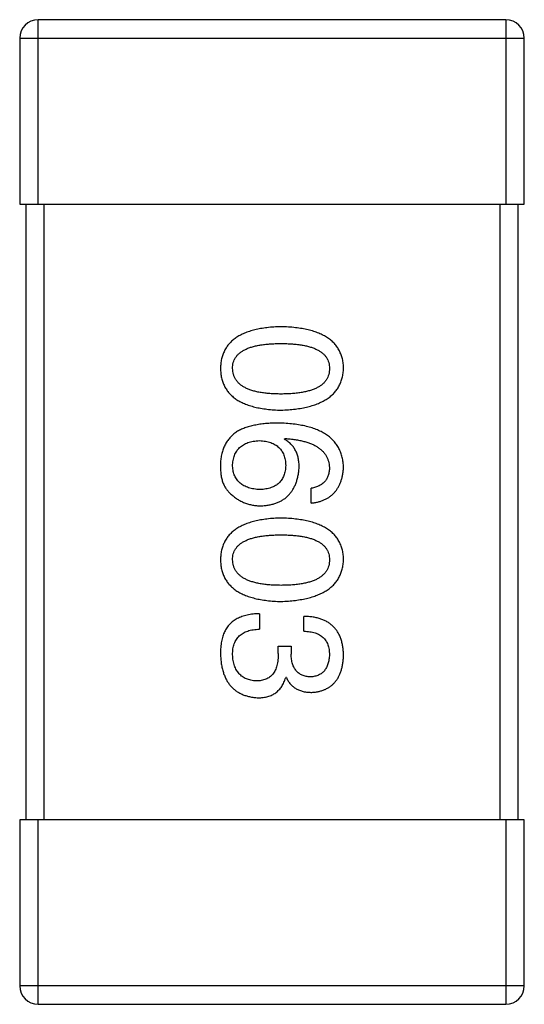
# Model space of a CAD drawing. Header units: millimetres. Extents: x 42 to 554, y 166 to 335.
# Tile 142 of 256: x 439.693 to 440.513, y 226.589 to 228.189. Entities that reach past the tile are written whole.
import ezdxf

# ---------------------------------------------------------------- set-up
doc = ezdxf.new("R2010")
doc.units = ezdxf.units.MM
doc.header["$LTSCALE"] = 30.734
doc.layers.get('0').update_dxf_attribs({"linetype": 'CONTINUOUS'})

msp = doc.modelspace()

# ---------------------------------------------------------------- linework, layer by layer
at = {"linetype": 'Continuous'}
for p, q in [((440.4827, 228.1889), (439.7227, 228.1889)), ((439.7227, 227.8889), (439.7227, 228.1889)), ((440.4827, 228.1889), (440.4827, 227.8889)), ((439.6927, 228.1589), (440.5127, 228.1589)), ((439.6927, 228.1589), (439.6927, 227.8889)), ((440.5127, 227.8889), (440.5127, 228.1589)), ((439.6927, 227.8889), (440.5127, 227.8889)), ((439.7027, 227.8889), (439.7027, 226.8889)), ((439.7327, 226.8889), (439.7327, 227.8889)), ((440.4727, 227.8889), (440.4727, 226.8889)), ((440.5027, 226.8889), (440.5027, 227.8889)), ((440.1227, 227.5071), (440.1238, 227.5082)), ((440.1665, 227.4033), (440.1665, 227.4274)), ((440.0823, 227.2236), (440.0823, 227.1985)), ((440.1544, 227.1952), (440.1544, 227.2192)), ((440.1129, 227.1711), (440.1337, 227.1711)), ((440.1129, 227.1591), (440.1129, 227.1711)), ((440.1337, 227.1711), (440.1337, 227.158)), ((440.126, 227.1198), (440.1249, 227.1198)), ((440.5127, 226.8889), (439.6927, 226.8889)), ((439.6927, 226.8889), (439.6927, 226.6189)), ((439.7227, 226.5889), (439.7227, 226.8889)), ((440.4827, 226.8889), (440.4827, 226.5889)), ((440.5127, 226.6189), (440.5127, 226.8889)), ((440.5127, 226.6189), (439.6927, 226.6189)), ((439.7227, 226.5889), (440.4827, 226.5889))]:
    msp.add_line(p, q, dxfattribs=at)
for centre, start, end in [((439.7227, 228.1589), 90, 180), ((440.4827, 228.1589), 0, 90), ((439.7227, 226.6189), 180, 270), ((440.4827, 226.6189), 270, 0)]:
    msp.add_arc(centre, 0.03, start, end, dxfattribs=at)
for points, knots in [([(440.1173, 227.6899), (440.1134, 227.6898), (440.1057, 227.6895), (440.0947, 227.6885), (440.0844, 227.687), (440.0748, 227.685), (440.066, 227.6825), (440.058, 227.6795), (440.0506, 227.6761), (440.0441, 227.672), (440.0382, 227.6676), (440.0332, 227.6625), (440.0289, 227.657), (440.0253, 227.651), (440.0226, 227.6445), (440.0205, 227.6375), (440.0193, 227.63), (440.019, 227.6248), (440.0189, 227.6221)], [0, 0, 0, 0, 0.087693, 0.170223, 0.247496, 0.319826, 0.387768, 0.451403, 0.511459, 0.568358, 0.622671, 0.675251, 0.726739, 0.778422, 0.830759, 0.884394, 0.940865, 1, 1, 1, 1]), ([(440.2189, 227.6221), (440.2188, 227.6248), (440.2186, 227.63), (440.2173, 227.6375), (440.2151, 227.6445), (440.2123, 227.651), (440.2086, 227.657), (440.2042, 227.6626), (440.199, 227.6676), (440.1929, 227.672), (440.1862, 227.676), (440.1786, 227.6795), (440.1703, 227.6825), (440.1612, 227.685), (440.1513, 227.687), (440.1406, 227.6885), (440.1292, 227.6895), (440.1213, 227.6898), (440.1173, 227.6899)], [0, 0, 0, 0, 0.057911, 0.113262, 0.165956, 0.217443, 0.268511, 0.319665, 0.372, 0.426129, 0.483365, 0.543779, 0.607756, 0.676562, 0.749704, 0.827713, 0.911177, 1, 1, 1, 1]), ([(440.0386, 227.6221), (440.0387, 227.6238), (440.0388, 227.627), (440.0397, 227.6316), (440.0412, 227.6359), (440.0435, 227.6399), (440.0462, 227.6436), (440.0496, 227.6469), (440.0537, 227.6499), (440.0584, 227.6526), (440.0636, 227.655), (440.0695, 227.6571), (440.076, 227.6587), (440.083, 227.6602), (440.0907, 227.6612), (440.099, 227.662), (440.108, 227.6625), (440.1141, 227.6625), (440.1173, 227.6626)], [0, 0, 0, 0, 0.049766, 0.097012, 0.143225, 0.188786, 0.235079, 0.282962, 0.333687, 0.387747, 0.445963, 0.508657, 0.576545, 0.649868, 0.72822, 0.812712, 0.903543, 1, 1, 1, 1]), ([(440.1173, 227.6626), (440.1205, 227.6625), (440.1266, 227.6625), (440.1355, 227.662), (440.1439, 227.6612), (440.1516, 227.6602), (440.1586, 227.6587), (440.1651, 227.6571), (440.171, 227.655), (440.1762, 227.6526), (440.1809, 227.6499), (440.1849, 227.6469), (440.1883, 227.6436), (440.1912, 227.6399), (440.1933, 227.6359), (440.1949, 227.6316), (440.1958, 227.627), (440.1959, 227.6238), (440.196, 227.6221)], [0, 0, 0, 0, 0.096452, 0.187278, 0.271765, 0.350519, 0.423437, 0.491321, 0.554011, 0.612224, 0.666281, 0.717003, 0.764884, 0.811423, 0.856783, 0.902993, 0.950236, 1, 1, 1, 1]), ([(440.0189, 227.6221), (440.019, 227.6195), (440.0193, 227.6143), (440.0205, 227.6068), (440.0226, 227.5998), (440.0253, 227.5933), (440.0289, 227.5873), (440.0332, 227.5817), (440.0382, 227.5767), (440.0441, 227.5722), (440.0506, 227.5682), (440.058, 227.5648), (440.066, 227.5618), (440.0748, 227.5593), (440.0844, 227.5573), (440.0947, 227.5558), (440.1057, 227.5548), (440.1134, 227.5545), (440.1173, 227.5544)], [0, 0, 0, 0, 0.059134, 0.115603, 0.169236, 0.221572, 0.273254, 0.32474, 0.377319, 0.431815, 0.488555, 0.548609, 0.612242, 0.680182, 0.75251, 0.829782, 0.91231, 1, 1, 1, 1]), ([(440.1173, 227.5806), (440.1142, 227.5806), (440.1081, 227.5807), (440.0993, 227.5812), (440.0911, 227.582), (440.0834, 227.5831), (440.0764, 227.5845), (440.07, 227.5863), (440.0641, 227.5884), (440.0589, 227.5908), (440.0542, 227.5936), (440.0502, 227.5967), (440.0467, 227.6001), (440.0439, 227.6039), (440.0416, 227.608), (440.0399, 227.6124), (440.0389, 227.6172), (440.0387, 227.6205), (440.0386, 227.6221)], [0, 0, 0, 0, 0.094834, 0.184067, 0.267029, 0.344713, 0.417334, 0.484367, 0.546941, 0.604717, 0.65953, 0.710539, 0.759381, 0.806382, 0.853027, 0.900623, 0.949121, 1, 1, 1, 1]), ([(440.1173, 227.5544), (440.1213, 227.5546), (440.1291, 227.5549), (440.1404, 227.556), (440.151, 227.5576), (440.1608, 227.5597), (440.1698, 227.5622), (440.1781, 227.5652), (440.1856, 227.5688), (440.1924, 227.5728), (440.1984, 227.5773), (440.2037, 227.5822), (440.2082, 227.5877), (440.2119, 227.5937), (440.2148, 227.6001), (440.217, 227.607), (440.2185, 227.6144), (440.2188, 227.6195), (440.2189, 227.6221)], [0, 0, 0, 0, 0.088475, 0.171606, 0.249595, 0.322626, 0.391327, 0.455765, 0.516374, 0.573675, 0.628522, 0.681161, 0.732559, 0.783563, 0.83504, 0.887639, 0.942585, 1, 1, 1, 1]), ([(440.196, 227.6221), (440.1959, 227.6205), (440.1958, 227.6172), (440.1949, 227.6124), (440.1933, 227.608), (440.1912, 227.6039), (440.1883, 227.6001), (440.1849, 227.5967), (440.1809, 227.5936), (440.1762, 227.5908), (440.171, 227.5884), (440.1651, 227.5863), (440.1586, 227.5846), (440.1516, 227.5831), (440.1439, 227.582), (440.1355, 227.5812), (440.1266, 227.5807), (440.1205, 227.5806), (440.1173, 227.5806)], [0, 0, 0, 0, 0.050604, 0.098688, 0.145699, 0.191791, 0.238625, 0.286717, 0.337546, 0.391814, 0.449755, 0.512106, 0.579685, 0.652048, 0.730262, 0.814146, 0.904281, 1, 1, 1, 1]), ([(440.1129, 227.5334), (440.1094, 227.5333), (440.1025, 227.5333), (440.0925, 227.5326), (440.0831, 227.5315), (440.0743, 227.5299), (440.0661, 227.528), (440.0585, 227.5256), (440.0515, 227.5227), (440.0472, 227.5203), (440.0452, 227.5192)], [0, 0, 0, 0, 0.151498, 0.29521, 0.430242, 0.557137, 0.677306, 0.790845, 0.898111, 1, 1, 1, 1]), ([(440.2189, 227.4612), (440.2188, 227.4641), (440.2184, 227.4696), (440.217, 227.4776), (440.2147, 227.4851), (440.2116, 227.492), (440.2078, 227.4985), (440.2031, 227.5043), (440.1976, 227.5097), (440.1913, 227.5144), (440.1842, 227.5187), (440.1764, 227.5224), (440.1677, 227.5256), (440.1583, 227.5282), (440.1481, 227.5303), (440.1371, 227.5319), (440.1253, 227.533), (440.1171, 227.5332), (440.1129, 227.5334)], [0, 0, 0, 0, 0.058957, 0.115262, 0.16907, 0.221312, 0.273147, 0.324961, 0.377649, 0.432026, 0.488925, 0.549039, 0.612912, 0.680653, 0.753056, 0.830314, 0.912483, 1, 1, 1, 1]), ([(440.0452, 227.5192), (440.0431, 227.5177), (440.0392, 227.5147), (440.034, 227.5095), (440.0296, 227.5038), (440.0259, 227.4976), (440.023, 227.4909), (440.0208, 227.4836), (440.0194, 227.4759), (440.0191, 227.4705), (440.0189, 227.4678)], [0, 0, 0, 0, 0.125033, 0.246266, 0.36603, 0.485265, 0.606781, 0.732144, 0.862551, 1, 1, 1, 1]), ([(440.0386, 227.4634), (440.0387, 227.465), (440.0388, 227.4681), (440.0395, 227.4726), (440.0404, 227.4768), (440.0417, 227.4807), (440.0432, 227.4844), (440.0452, 227.4877), (440.0474, 227.4908), (440.0501, 227.4935), (440.0529, 227.496), (440.0562, 227.4981), (440.0597, 227.5001), (440.0636, 227.5016), (440.0679, 227.5029), (440.0724, 227.5039), (440.0772, 227.5046), (440.0806, 227.5048), (440.0823, 227.505)], [0, 0, 0, 0, 0.070403, 0.137196, 0.200053, 0.260887, 0.31876, 0.37535, 0.430743, 0.485927, 0.541678, 0.598832, 0.657726, 0.719441, 0.783504, 0.851852, 0.923533, 1, 1, 1, 1]), ([(440.0823, 227.505), (440.084, 227.5048), (440.0873, 227.5046), (440.092, 227.5039), (440.0964, 227.5029), (440.1005, 227.5017), (440.1043, 227.5001), (440.1078, 227.4983), (440.1109, 227.4962), (440.1138, 227.4938), (440.1163, 227.4911), (440.1185, 227.4881), (440.1204, 227.4849), (440.1219, 227.4814), (440.1232, 227.4776), (440.1241, 227.4735), (440.1247, 227.4691), (440.1249, 227.4661), (440.1249, 227.4645)], [0, 0, 0, 0, 0.076072, 0.148369, 0.216753, 0.281358, 0.342792, 0.401604, 0.458929, 0.514444, 0.569818, 0.625343, 0.681554, 0.739608, 0.800134, 0.863477, 0.929547, 1, 1, 1, 1]), ([(440.1468, 227.4612), (440.1467, 227.4639), (440.1466, 227.469), (440.1455, 227.4763), (440.1436, 227.483), (440.141, 227.4891), (440.1375, 227.4946), (440.1334, 227.4995), (440.1284, 227.5037), (440.1247, 227.506), (440.1227, 227.5071)], [0, 0, 0, 0, 0.144617, 0.279572, 0.40596, 0.526097, 0.64389, 0.760003, 0.877724, 1, 1, 1, 1]), ([(440.1238, 227.5082), (440.1267, 227.508), (440.1322, 227.5076), (440.1401, 227.5066), (440.1475, 227.5053), (440.1545, 227.5038), (440.1608, 227.5019), (440.1667, 227.4997), (440.172, 227.4972), (440.1768, 227.4945), (440.1811, 227.4913), (440.1848, 227.4879), (440.1881, 227.4842), (440.1907, 227.4802), (440.1929, 227.4759), (440.1944, 227.4713), (440.1956, 227.4664), (440.1958, 227.463), (440.196, 227.4612)], [0, 0, 0, 0, 0.089218, 0.173709, 0.252753, 0.326963, 0.397099, 0.462534, 0.524018, 0.582178, 0.637235, 0.689955, 0.741228, 0.791618, 0.841661, 0.892925, 0.945259, 1, 1, 1, 1]), ([(440.0189, 227.4678), (440.0189, 227.465), (440.0188, 227.4596), (440.0194, 227.4518), (440.0205, 227.4446), (440.0223, 227.4381), (440.0247, 227.4322), (440.0276, 227.427), (440.0311, 227.4224), (440.0339, 227.4199), (440.0353, 227.4186)], [0, 0, 0, 0, 0.156782, 0.301945, 0.436395, 0.561474, 0.678489, 0.78853, 0.894967, 1, 1, 1, 1]), ([(440.0834, 227.4252), (440.0817, 227.4253), (440.0783, 227.4255), (440.0734, 227.4262), (440.0689, 227.4271), (440.0647, 227.4283), (440.0607, 227.4297), (440.0571, 227.4315), (440.0538, 227.4335), (440.0509, 227.4358), (440.0482, 227.4383), (440.0458, 227.4411), (440.0438, 227.4442), (440.0421, 227.4475), (440.0407, 227.4511), (440.0397, 227.455), (440.039, 227.4591), (440.0387, 227.462), (440.0386, 227.4634)], [0, 0, 0, 0, 0.078863, 0.153308, 0.223539, 0.289857, 0.35341, 0.413572, 0.471721, 0.528235, 0.584279, 0.638781, 0.69466, 0.751251, 0.809198, 0.869697, 0.933318, 1, 1, 1, 1]), ([(440.1249, 227.4645), (440.1249, 227.463), (440.1247, 227.4601), (440.1241, 227.4558), (440.1232, 227.4519), (440.122, 227.4481), (440.1205, 227.4447), (440.1187, 227.4415), (440.1165, 227.4387), (440.1141, 227.436), (440.1113, 227.4337), (440.1082, 227.4316), (440.1048, 227.4299), (440.1011, 227.4284), (440.0971, 227.4272), (440.0928, 227.4262), (440.0882, 227.4255), (440.085, 227.4253), (440.0834, 227.4252)], [0, 0, 0, 0, 0.069884, 0.136529, 0.199638, 0.259844, 0.317774, 0.374356, 0.430026, 0.485148, 0.5409, 0.597889, 0.657472, 0.718614, 0.783613, 0.85129, 0.923712, 1, 1, 1, 1]), ([(440.0845, 227.3989), (440.0868, 227.3991), (440.0914, 227.3993), (440.0981, 227.4003), (440.1043, 227.4017), (440.1101, 227.4035), (440.1155, 227.4058), (440.1204, 227.4086), (440.125, 227.4118), (440.1291, 227.4156), (440.1328, 227.4197), (440.1361, 227.4243), (440.1389, 227.4294), (440.1414, 227.4349), (440.1434, 227.4408), (440.1449, 227.4472), (440.1461, 227.4541), (440.1466, 227.4588), (440.1468, 227.4612)], [0, 0, 0, 0, 0.071527, 0.139094, 0.20346, 0.264939, 0.323904, 0.381383, 0.437591, 0.493343, 0.549401, 0.606085, 0.664838, 0.725424, 0.788712, 0.855452, 0.925772, 1, 1, 1, 1]), ([(440.196, 227.4612), (440.1959, 227.459), (440.1958, 227.4546), (440.1943, 227.4485), (440.192, 227.4431), (440.1887, 227.4384), (440.1845, 227.4345), (440.1793, 227.4313), (440.1732, 227.4289), (440.1688, 227.4279), (440.1665, 227.4274)], [0, 0, 0, 0, 0.136586, 0.261496, 0.378089, 0.490612, 0.605522, 0.725767, 0.8561, 1, 1, 1, 1]), ([(440.1665, 227.4033), (440.1685, 227.4036), (440.1724, 227.4041), (440.178, 227.4053), (440.1833, 227.4069), (440.1882, 227.4089), (440.1927, 227.4112), (440.1969, 227.414), (440.2008, 227.417), (440.2043, 227.4205), (440.2073, 227.4243), (440.2101, 227.4285), (440.2125, 227.4331), (440.2145, 227.438), (440.2162, 227.4433), (440.2175, 227.4489), (440.2184, 227.455), (440.2187, 227.4591), (440.2189, 227.4612)], [0, 0, 0, 0, 0.06947, 0.136096, 0.199592, 0.260665, 0.319672, 0.377156, 0.433415, 0.489984, 0.546535, 0.604276, 0.663499, 0.725182, 0.788953, 0.855683, 0.926216, 1, 1, 1, 1]), ([(440.0353, 227.4186), (440.0371, 227.417), (440.0405, 227.4139), (440.0461, 227.4099), (440.0519, 227.4066), (440.0579, 227.4037), (440.0643, 227.4016), (440.0708, 227.4), (440.0776, 227.3991), (440.0822, 227.399), (440.0845, 227.3989)], [0, 0, 0, 0, 0.129393, 0.255335, 0.378531, 0.500878, 0.622934, 0.746191, 0.87096, 1, 1, 1, 1]), ([(440.1173, 227.379), (440.1134, 227.3789), (440.1057, 227.3786), (440.0947, 227.3776), (440.0844, 227.3761), (440.0748, 227.3741), (440.066, 227.3716), (440.058, 227.3686), (440.0506, 227.3652), (440.0441, 227.3611), (440.0382, 227.3567), (440.0332, 227.3517), (440.0289, 227.3462), (440.0253, 227.3401), (440.0226, 227.3336), (440.0205, 227.3266), (440.0193, 227.3191), (440.019, 227.3139), (440.0189, 227.3113)], [0, 0, 0, 0, 0.087693, 0.170223, 0.247496, 0.319826, 0.387768, 0.451403, 0.511459, 0.568358, 0.622671, 0.675251, 0.726739, 0.778422, 0.830759, 0.884394, 0.940865, 1, 1, 1, 1]), ([(440.2189, 227.3113), (440.2188, 227.3139), (440.2186, 227.3191), (440.2173, 227.3266), (440.2151, 227.3336), (440.2123, 227.3401), (440.2086, 227.3462), (440.2042, 227.3517), (440.199, 227.3567), (440.1929, 227.3612), (440.1862, 227.3652), (440.1786, 227.3686), (440.1703, 227.3716), (440.1612, 227.3741), (440.1513, 227.3761), (440.1406, 227.3776), (440.1292, 227.3786), (440.1213, 227.3789), (440.1173, 227.379)], [0, 0, 0, 0, 0.057911, 0.113262, 0.165956, 0.217443, 0.268511, 0.319665, 0.372, 0.426129, 0.483365, 0.543779, 0.607756, 0.676562, 0.749704, 0.827713, 0.911177, 1, 1, 1, 1]), ([(440.0386, 227.3113), (440.0387, 227.3129), (440.0388, 227.3161), (440.0397, 227.3207), (440.0412, 227.3251), (440.0435, 227.329), (440.0462, 227.3327), (440.0496, 227.3361), (440.0537, 227.3391), (440.0584, 227.3417), (440.0636, 227.3441), (440.0695, 227.3462), (440.076, 227.3478), (440.083, 227.3493), (440.0907, 227.3504), (440.099, 227.3511), (440.108, 227.3516), (440.1141, 227.3517), (440.1173, 227.3517)], [0, 0, 0, 0, 0.049766, 0.097012, 0.143225, 0.188786, 0.235079, 0.282962, 0.333687, 0.387747, 0.445963, 0.508657, 0.576545, 0.649868, 0.72822, 0.812712, 0.903543, 1, 1, 1, 1]), ([(440.1173, 227.3517), (440.1205, 227.3517), (440.1266, 227.3516), (440.1355, 227.3511), (440.1439, 227.3504), (440.1516, 227.3493), (440.1586, 227.3478), (440.1651, 227.3462), (440.171, 227.3441), (440.1762, 227.3417), (440.1809, 227.3391), (440.1849, 227.3361), (440.1883, 227.3327), (440.1912, 227.3291), (440.1933, 227.3251), (440.1949, 227.3207), (440.1958, 227.3161), (440.1959, 227.3129), (440.196, 227.3113)], [0, 0, 0, 0, 0.096452, 0.187278, 0.271765, 0.350519, 0.423437, 0.491321, 0.554011, 0.612224, 0.666281, 0.717003, 0.764884, 0.811423, 0.856783, 0.902993, 0.950236, 1, 1, 1, 1]), ([(440.0189, 227.3113), (440.019, 227.3086), (440.0193, 227.3034), (440.0205, 227.2959), (440.0226, 227.2889), (440.0253, 227.2824), (440.0289, 227.2764), (440.0332, 227.2709), (440.0382, 227.2659), (440.0441, 227.2613), (440.0506, 227.2574), (440.058, 227.2539), (440.066, 227.2509), (440.0748, 227.2484), (440.0844, 227.2464), (440.0947, 227.2449), (440.1057, 227.2439), (440.1134, 227.2436), (440.1173, 227.2435)], [0, 0, 0, 0, 0.059134, 0.115603, 0.169236, 0.221572, 0.273254, 0.32474, 0.377319, 0.431815, 0.488555, 0.548609, 0.612242, 0.680182, 0.75251, 0.829782, 0.91231, 1, 1, 1, 1]), ([(440.1173, 227.2697), (440.1142, 227.2698), (440.1081, 227.2698), (440.0993, 227.2703), (440.0911, 227.2711), (440.0834, 227.2722), (440.0764, 227.2737), (440.07, 227.2755), (440.0641, 227.2775), (440.0589, 227.28), (440.0542, 227.2827), (440.0502, 227.2859), (440.0467, 227.2892), (440.0439, 227.293), (440.0416, 227.2971), (440.0399, 227.3016), (440.0389, 227.3063), (440.0387, 227.3096), (440.0386, 227.3113)], [0, 0, 0, 0, 0.094834, 0.184067, 0.267029, 0.344713, 0.417334, 0.484367, 0.546941, 0.604717, 0.65953, 0.710539, 0.759381, 0.806382, 0.853027, 0.900623, 0.949121, 1, 1, 1, 1]), ([(440.1173, 227.2435), (440.1213, 227.2437), (440.1291, 227.244), (440.1404, 227.2452), (440.151, 227.2468), (440.1608, 227.2488), (440.1698, 227.2514), (440.1781, 227.2544), (440.1856, 227.2579), (440.1924, 227.2619), (440.1984, 227.2664), (440.2037, 227.2714), (440.2082, 227.2768), (440.2119, 227.2828), (440.2148, 227.2893), (440.217, 227.2962), (440.2185, 227.3036), (440.2188, 227.3087), (440.2189, 227.3113)], [0, 0, 0, 0, 0.088475, 0.171606, 0.249595, 0.322626, 0.391327, 0.455765, 0.516374, 0.573675, 0.628522, 0.681161, 0.732559, 0.783563, 0.83504, 0.887639, 0.942585, 1, 1, 1, 1]), ([(440.196, 227.3113), (440.1959, 227.3096), (440.1958, 227.3063), (440.1949, 227.3016), (440.1933, 227.2971), (440.1912, 227.293), (440.1883, 227.2893), (440.1849, 227.2858), (440.1809, 227.2828), (440.1762, 227.2799), (440.171, 227.2775), (440.1651, 227.2754), (440.1586, 227.2737), (440.1516, 227.2722), (440.1439, 227.2711), (440.1355, 227.2703), (440.1266, 227.2698), (440.1205, 227.2698), (440.1173, 227.2697)], [0, 0, 0, 0, 0.050604, 0.098688, 0.145699, 0.191791, 0.238625, 0.286717, 0.337546, 0.391814, 0.449755, 0.512106, 0.579685, 0.652048, 0.730262, 0.814146, 0.904281, 1, 1, 1, 1]), ([(440.0823, 227.2236), (440.0805, 227.2235), (440.077, 227.2234), (440.0719, 227.223), (440.0671, 227.2223), (440.0624, 227.2214), (440.058, 227.2203), (440.0539, 227.219), (440.0499, 227.2175), (440.0463, 227.2157), (440.0428, 227.2138), (440.0396, 227.2116), (440.0366, 227.2092), (440.0339, 227.2066), (440.0314, 227.2038), (440.0292, 227.2008), (440.0271, 227.1976), (440.026, 227.1952), (440.0255, 227.1941)], [0, 0, 0, 0, 0.078937, 0.154495, 0.226898, 0.296844, 0.363348, 0.427781, 0.48946, 0.549586, 0.607902, 0.664733, 0.720805, 0.776157, 0.831175, 0.886736, 0.943094, 1, 1, 1, 1]), ([(440.2189, 227.1558), (440.2188, 227.1583), (440.2187, 227.1632), (440.2178, 227.1703), (440.2165, 227.177), (440.2146, 227.1831), (440.2123, 227.1888), (440.2095, 227.194), (440.2062, 227.1987), (440.2023, 227.2029), (440.198, 227.2067), (440.1932, 227.2099), (440.1879, 227.2127), (440.1822, 227.215), (440.1759, 227.2168), (440.1692, 227.2181), (440.162, 227.219), (440.157, 227.2191), (440.1544, 227.2192)], [0, 0, 0, 0, 0.073232, 0.142595, 0.207997, 0.270074, 0.329156, 0.386529, 0.441846, 0.496976, 0.551877, 0.607941, 0.665637, 0.725446, 0.788542, 0.855101, 0.925196, 1, 1, 1, 1]), ([(440.0255, 227.1941), (440.0249, 227.1929), (440.0239, 227.1906), (440.0225, 227.1869), (440.0214, 227.1828), (440.0205, 227.1784), (440.0198, 227.1738), (440.0193, 227.1688), (440.019, 227.1635), (440.019, 227.1599), (440.0189, 227.158)], [0, 0, 0, 0, 0.101955, 0.208983, 0.322698, 0.44339, 0.570851, 0.70629, 0.84885, 1, 1, 1, 1]), ([(440.0386, 227.1569), (440.0386, 227.1586), (440.0387, 227.1617), (440.0392, 227.1663), (440.04, 227.1707), (440.0413, 227.1746), (440.0428, 227.1784), (440.0447, 227.1818), (440.0469, 227.1848), (440.0495, 227.1876), (440.0524, 227.19), (440.0557, 227.1922), (440.0593, 227.194), (440.0632, 227.1955), (440.0675, 227.1968), (440.0722, 227.1976), (440.0771, 227.1983), (440.0805, 227.1984), (440.0823, 227.1985)], [0, 0, 0, 0, 0.071272, 0.13882, 0.201858, 0.262757, 0.320043, 0.376709, 0.431462, 0.486034, 0.541209, 0.597703, 0.65589, 0.717768, 0.782056, 0.850407, 0.92277, 1, 1, 1, 1]), ([(440.1544, 227.1952), (440.1561, 227.1951), (440.1594, 227.195), (440.1641, 227.1944), (440.1685, 227.1936), (440.1726, 227.1925), (440.1763, 227.1911), (440.1797, 227.1893), (440.1829, 227.1874), (440.1856, 227.1851), (440.1881, 227.1826), (440.1902, 227.1797), (440.192, 227.1766), (440.1935, 227.1732), (440.1946, 227.1696), (440.1954, 227.1656), (440.1959, 227.1614), (440.1959, 227.1584), (440.196, 227.1569)], [0, 0, 0, 0, 0.078134, 0.15164, 0.221358, 0.286689, 0.348614, 0.407697, 0.464247, 0.520153, 0.574432, 0.629291, 0.684538, 0.742032, 0.801329, 0.863637, 0.930123, 1, 1, 1, 1]), ([(440.0189, 227.158), (440.0191, 227.1553), (440.0193, 227.1499), (440.0202, 227.1422), (440.0216, 227.135), (440.0235, 227.1283), (440.0257, 227.122), (440.0284, 227.1163), (440.0316, 227.1111), (440.0352, 227.1063), (440.0393, 227.1021), (440.0438, 227.0984), (440.0488, 227.0952), (440.0542, 227.0925), (440.06, 227.0903), (440.0663, 227.0887), (440.0731, 227.0875), (440.0777, 227.0872), (440.0801, 227.087)], [0, 0, 0, 0, 0.078078, 0.151942, 0.221594, 0.28726, 0.350176, 0.409768, 0.467648, 0.523784, 0.578904, 0.634014, 0.689819, 0.746826, 0.805875, 0.867063, 0.931764, 1, 1, 1, 1]), ([(440.0768, 227.1143), (440.0754, 227.1144), (440.0725, 227.1146), (440.0684, 227.1154), (440.0645, 227.1164), (440.061, 227.1177), (440.0576, 227.1193), (440.0545, 227.1212), (440.0518, 227.1235), (440.0492, 227.126), (440.0469, 227.1289), (440.0449, 227.132), (440.0432, 227.1354), (440.0417, 227.1392), (440.0406, 227.1432), (440.0396, 227.1475), (440.0389, 227.1521), (440.0387, 227.1553), (440.0386, 227.1569)], [0, 0, 0, 0, 0.068514, 0.133941, 0.195994, 0.255362, 0.312994, 0.369441, 0.424687, 0.480522, 0.537148, 0.594801, 0.654411, 0.716817, 0.781981, 0.850498, 0.923306, 1, 1, 1, 1]), ([(440.1129, 227.1591), (440.1129, 227.1573), (440.1129, 227.1538), (440.1124, 227.1487), (440.1118, 227.144), (440.1107, 227.1396), (440.1095, 227.1355), (440.108, 227.1318), (440.1061, 227.1285), (440.104, 227.1255), (440.1016, 227.1228), (440.0989, 227.1206), (440.0959, 227.1186), (440.0926, 227.117), (440.0891, 227.1158), (440.0852, 227.1149), (440.0811, 227.1144), (440.0783, 227.1143), (440.0768, 227.1143)], [0, 0, 0, 0, 0.082495, 0.159728, 0.232496, 0.300725, 0.365163, 0.425859, 0.483728, 0.538892, 0.592921, 0.646195, 0.699968, 0.754746, 0.811387, 0.870806, 0.933482, 1, 1, 1, 1]), ([(440.1654, 227.1209), (440.1641, 227.1209), (440.1617, 227.1211), (440.1582, 227.1216), (440.155, 227.1224), (440.1519, 227.1235), (440.1491, 227.1249), (440.1466, 227.1266), (440.1442, 227.1285), (440.1421, 227.1307), (440.1402, 227.1332), (440.1386, 227.1359), (440.1372, 227.1389), (440.136, 227.1422), (440.1351, 227.1458), (440.1344, 227.1496), (440.1339, 227.1537), (440.1337, 227.1566), (440.1337, 227.158)], [0, 0, 0, 0, 0.067741, 0.131599, 0.192143, 0.249977, 0.306453, 0.361639, 0.416449, 0.471489, 0.527582, 0.584873, 0.644974, 0.70814, 0.77492, 0.845909, 0.920585, 1, 1, 1, 1]), ([(440.196, 227.1569), (440.1959, 227.1556), (440.1958, 227.1529), (440.1953, 227.149), (440.1946, 227.1454), (440.1937, 227.142), (440.1926, 227.1389), (440.1912, 227.136), (440.1896, 227.1333), (440.1878, 227.131), (440.1858, 227.1288), (440.1835, 227.1269), (440.1811, 227.1253), (440.1783, 227.1239), (440.1754, 227.1227), (440.1723, 227.1219), (440.1689, 227.1212), (440.1666, 227.121), (440.1654, 227.1209)], [0, 0, 0, 0, 0.078051, 0.151197, 0.220412, 0.286742, 0.34933, 0.409464, 0.467368, 0.52298, 0.578639, 0.633998, 0.690142, 0.746855, 0.805868, 0.867776, 0.932345, 1, 1, 1, 1]), ([(440.1676, 227.0957), (440.1695, 227.0959), (440.1734, 227.0962), (440.1791, 227.0973), (440.1843, 227.0987), (440.1892, 227.1006), (440.1937, 227.1029), (440.1979, 227.1056), (440.2017, 227.1088), (440.2051, 227.1124), (440.2081, 227.1163), (440.2108, 227.1208), (440.2131, 227.1256), (440.215, 227.1309), (440.2166, 227.1365), (440.2177, 227.1426), (440.2186, 227.1491), (440.2188, 227.1535), (440.2189, 227.1558)], [0, 0, 0, 0, 0.067521, 0.132139, 0.193339, 0.252064, 0.309083, 0.364848, 0.420021, 0.475612, 0.532002, 0.589602, 0.649896, 0.712634, 0.778603, 0.848416, 0.922155, 1, 1, 1, 1]), ([(440.0801, 227.087), (440.0816, 227.087), (440.0843, 227.087), (440.0884, 227.0875), (440.0923, 227.088), (440.096, 227.089), (440.0995, 227.0901), (440.1028, 227.0915), (440.1059, 227.0932), (440.1089, 227.0951), (440.1116, 227.0973), (440.1141, 227.0998), (440.1164, 227.1025), (440.1185, 227.1054), (440.1204, 227.1087), (440.1222, 227.1121), (440.1237, 227.1158), (440.1245, 227.1184), (440.1249, 227.1198)], [0, 0, 0, 0, 0.071215, 0.138707, 0.20396, 0.266995, 0.327734, 0.387609, 0.445602, 0.503345, 0.561136, 0.618597, 0.677672, 0.738255, 0.799989, 0.863961, 0.930555, 1, 1, 1, 1]), ([(440.126, 227.1198), (440.127, 227.1179), (440.1289, 227.1141), (440.1325, 227.1092), (440.1369, 227.105), (440.1418, 227.1016), (440.1474, 227.099), (440.1536, 227.097), (440.1604, 227.0959), (440.1651, 227.0958), (440.1676, 227.0957)], [0, 0, 0, 0, 0.125227, 0.244792, 0.361427, 0.478215, 0.59667, 0.722058, 0.856314, 1, 1, 1, 1])]:
    msp.add_open_spline(points, degree=3, knots=knots, dxfattribs=at)

doc.saveas('drawing.dxf')
